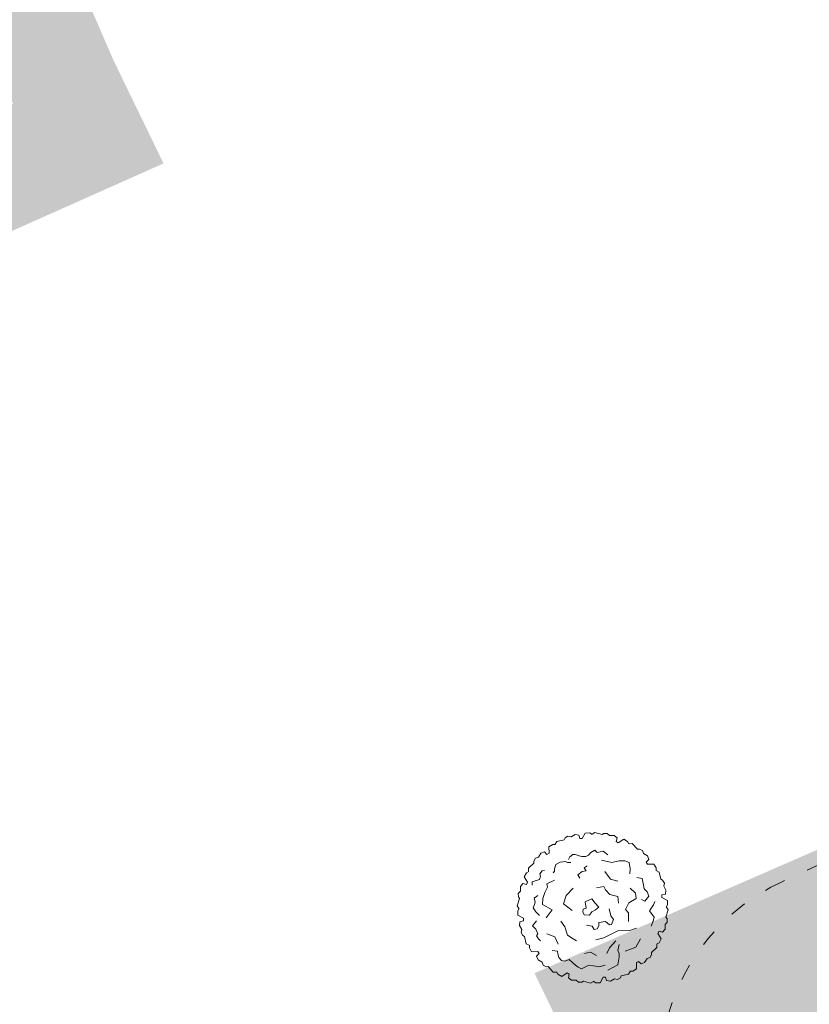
# Model space of a CAD drawing. Header units: millimetres. Extents: x 3267 to 3416, y 1494 to 1704.
# Tile 198 of 256: x 3330.77 to 3336.49, y 1628.74 to 1635.87. Entities that reach past the tile are written whole.
import ezdxf

# ---------------------------------------------------------------- set-up
doc = ezdxf.new("R2010")
doc.units = ezdxf.units.MM
doc.linetypes.add('ACAD_ISO03W100', pattern=[30, 12, -18])
doc.layers.get('0').update_dxf_attribs({"lineweight": 5})
for name, color, linetype, lineweight in [('1_strefa', 7, 'ACAD_ISO03W100', 13), ('1_trawa', 94, 'Continuous', 13), ('drzewa', 96, 'Continuous', 13)]:
    doc.layers.add(name, color=color, linetype=linetype, lineweight=lineweight)
picture_1 = doc.add_image_def('image1.jpg', size_in_pixel=(9921, 7015))

msp = doc.modelspace()

# ---------------------------------------------------------------- hatches: boundary and pattern name
at = {"layer": '1_trawa'}
h = msp.add_hatch(dxfattribs=at)
h.set_pattern_fill('GRASS', color=256, scale=0.02)
h.paths.add_polyline_path([(3334.497, 1628.9652), (3339.0975, 1619.4213), (3348.9953, 1624.3562), (3346.994, 1628.7124), (3349.3865, 1629.9737), (3347.1512, 1634.4877)])
h.paths.add_polyline_path([(3321.0102, 1612.4815), (3332.9325, 1618.2285), (3329.2955, 1625.7736), (3317.3732, 1620.0266)])
h.paths.add_polyline_path([(3364.3966, 1640.3923), (3362.9801, 1643.7026), (3354.9045, 1640.1453), (3358.8282, 1631.2377), (3364.4592, 1633.7181), (3363.2067, 1636.6064), (3362.064, 1639.3526)])
h.paths.add_polyline_path([(3329.5269, 1638.0159), (3330.259, 1638.3334), (3326.1318, 1647.8675), (3310.174, 1640.9595), (3309.0511, 1640.4276), (3314.9073, 1627.2944), (3331.8101, 1634.8316), (3331.4478, 1635.579), (3330.2543, 1638.3314), (3329.5269, 1638.0159), (3330.7204, 1635.2636), (3323.8395, 1632.2798), (3322.6459, 1635.0686)])
h.paths.add_polyline_path([(3333.9168, 1643.3717), (3332.2997, 1647.1008), (3342.8733, 1651.6858), (3346.6663, 1648.736), (3348.1226, 1645.1719), (3343.0771, 1642.984), (3341.0397, 1642.0803), (3340.2172, 1643.9238), (3338.841, 1643.327), (3338.0453, 1645.162)])

# ---------------------------------------------------------------- linework, layer by layer
at = {"color": 251, "linetype": 'Continuous', "lineweight": 5, "true_color": 0x636466}
for p, q in [((3334.3882, 1629.5057), (3334.3725, 1629.454)), ((3334.3725, 1629.454), (3334.3845, 1629.434)), ((3334.3868, 1629.4343), (3334.3765, 1629.4171)), ((3334.3765, 1629.4171), (3334.3766, 1629.3848)), ((3334.3766, 1629.3848), (3334.4174, 1629.3629))]:
    msp.add_line(p, q, dxfattribs=at)
at = {"layer": '1_strefa', "color": 0, "linetype": 'ACAD_ISO03W100', "ltscale": 0.01}
msp.add_lwpolyline([(3339.8317, 1627.7719), (3339.1185, 1629.2951, 0.414214), (3337.124, 1630.0176), (3336.276, 1629.6206, 0.414214), (3335.5536, 1627.626)], format="xyb", dxfattribs=at)
at = {"layer": 'drzewa', "color": 251, "linetype": 'Continuous', "lineweight": 5, "true_color": 0x636466}
for p, q in [((3334.7393, 1629.9577), (3334.7187, 1629.9446)), ((3334.7616, 1629.953), (3334.7393, 1629.9577)), ((3334.7911, 1629.9692), (3334.7616, 1629.953)), ((3334.8184, 1629.9653), (3334.7911, 1629.9692)), ((3334.8257, 1629.9398), (3334.8184, 1629.9653)), ((3334.8651, 1629.9807), (3334.8432, 1629.9398)), ((3334.8974, 1629.9808), (3334.8651, 1629.9807)), ((3334.9147, 1629.9704), (3334.8974, 1629.9808)), ((3334.9343, 1629.9847), (3334.9144, 1629.9727)), ((3334.986, 1629.969), (3334.9343, 1629.9847)), ((3334.9986, 1629.9768), (3334.986, 1629.969)), ((3335.0229, 1629.9779), (3334.9986, 1629.9768)), ((3335.0399, 1629.9626), (3335.0229, 1629.9779)), ((3335.0736, 1629.9619), (3335.0399, 1629.9626)), ((3335.0953, 1629.9449), (3335.0736, 1629.9619)), ((3334.6291, 1629.8974), (3334.6012, 1629.8812)), ((3334.6012, 1629.8812), (3334.6027, 1629.8348)), ((3334.6492, 1629.8971), (3334.6291, 1629.8974)), ((3334.6591, 1629.9193), (3334.6478, 1629.8989)), ((3334.7117, 1629.9316), (3334.6591, 1629.9193)), ((3334.7187, 1629.9446), (3334.7117, 1629.9316)), ((3334.8432, 1629.9398), (3334.8257, 1629.9398)), ((3335.0888, 1629.9192), (3335.0953, 1629.9449)), ((3335.104, 1629.9104), (3335.0888, 1629.9192)), ((3335.1434, 1629.9349), (3335.104, 1629.9104)), ((3335.1714, 1629.9188), (3335.1434, 1629.9349)), ((3335.1812, 1629.9012), (3335.1714, 1629.9188)), ((3335.2054, 1629.9038), (3335.1821, 1629.9034)), ((3335.2423, 1629.8643), (3335.2054, 1629.9038)), ((3334.5429, 1629.8342), (3334.5254, 1629.8054)), ((3334.5685, 1629.8446), (3334.5429, 1629.8342)), ((3334.5875, 1629.8261), (3334.5685, 1629.8446)), ((3334.6027, 1629.8348), (3334.5875, 1629.8261)), ((3334.7533, 1629.8077), (3334.7431, 1629.788)), ((3334.7758, 1629.8252), (3334.7533, 1629.8077)), ((3334.7922, 1629.8252), (3334.7758, 1629.8252)), ((3334.8208, 1629.8143), (3334.7922, 1629.8252)), ((3334.8392, 1629.8099), (3334.8208, 1629.8143)), ((3334.8678, 1629.8099), (3334.8392, 1629.8099)), ((3334.8883, 1629.8208), (3334.8678, 1629.8099)), ((3334.9047, 1629.8406), (3334.8883, 1629.8208)), ((3334.9333, 1629.8559), (3334.9047, 1629.8406)), ((3334.9333, 1629.8559), (3334.9333, 1629.8559)), ((3334.9517, 1629.8406), (3334.9333, 1629.8559)), ((3334.9947, 1629.8494), (3334.9517, 1629.8406)), ((3335.0274, 1629.8231), (3334.9947, 1629.8494)), ((3335.2571, 1629.8648), (3335.2423, 1629.8643)), ((3335.2787, 1629.8536), (3335.2571, 1629.8648)), ((3335.2858, 1629.8319), (3335.2787, 1629.8536)), ((3335.3146, 1629.8144), (3335.2858, 1629.8319)), ((3335.3249, 1629.7888), (3335.3146, 1629.8144)), ((3334.4929, 1629.762), (3334.4535, 1629.7251)), ((3334.5037, 1629.7984), (3334.4924, 1629.7767)), ((3334.4924, 1629.7767), (3334.4929, 1629.762)), ((3334.5254, 1629.8054), (3334.5037, 1629.7984)), ((3334.651, 1629.7529), (3334.6408, 1629.7222)), ((3334.6838, 1629.7704), (3334.651, 1629.7529)), ((3334.7206, 1629.7748), (3334.6838, 1629.7704)), ((3334.7349, 1629.7682), (3334.7206, 1629.7748)), ((3334.7594, 1629.7661), (3334.7349, 1629.7682)), ((3334.8781, 1629.742), (3334.8556, 1629.7288)), ((3335.0581, 1629.7661), (3334.9824, 1629.7836)), ((3335.1092, 1629.7792), (3335.0581, 1629.7661)), ((3335.1522, 1629.7792), (3335.1092, 1629.7792)), ((3335.1828, 1629.7661), (3335.1522, 1629.7792)), ((3335.191, 1629.7222), (3335.1828, 1629.7661)), ((3335.3064, 1629.7698), (3335.3249, 1629.7888)), ((3335.3152, 1629.7546), (3335.3064, 1629.7698)), ((3335.3616, 1629.756), (3335.3152, 1629.7546)), ((3335.3778, 1629.7281), (3335.3616, 1629.756)), ((3334.4384, 1629.6911), (3334.4224, 1629.6631)), ((3334.456, 1629.7009), (3334.4384, 1629.6911)), ((3334.4535, 1629.7251), (3334.4539, 1629.7018)), ((3334.5406, 1629.6674), (3334.5344, 1629.6433)), ((3334.5528, 1629.7069), (3334.5365, 1629.685)), ((3334.5365, 1629.685), (3334.5406, 1629.6674)), ((3334.5692, 1629.7091), (3334.5528, 1629.7069)), ((3334.6429, 1629.7047), (3334.6326, 1629.6915)), ((3334.6408, 1629.7222), (3334.6429, 1629.7047)), ((3334.8413, 1629.7025), (3334.8106, 1629.6784)), ((3334.8106, 1629.6784), (3334.8249, 1629.6543)), ((3334.872, 1629.7069), (3334.8413, 1629.7025)), ((3334.8556, 1629.7288), (3334.872, 1629.7069)), ((3335.0069, 1629.7025), (3335.0479, 1629.6455)), ((3335.187, 1629.685), (3335.191, 1629.7222)), ((3335.3774, 1629.708), (3335.3778, 1629.7281)), ((3335.3997, 1629.6981), (3335.3793, 1629.7094)), ((3335.4119, 1629.6455), (3335.3997, 1629.6981)), ((3334.3953, 1629.5932), (3334.3946, 1629.5596)), ((3334.4123, 1629.615), (3334.3953, 1629.5932)), ((3334.438, 1629.6085), (3334.4123, 1629.615)), ((3334.4224, 1629.6631), (3334.4468, 1629.6237)), ((3334.4468, 1629.6237), (3334.438, 1629.6085)), ((3334.5344, 1629.6433), (3334.4792, 1629.6258)), ((3334.4792, 1629.6258), (3334.4792, 1629.6017)), ((3334.6408, 1629.639), (3334.5876, 1629.6127)), ((3334.5876, 1629.6127), (3334.5917, 1629.5886)), ((3335.0479, 1629.6455), (3335.1011, 1629.6324)), ((3335.277, 1629.6503), (3335.2381, 1629.6587)), ((3335.2872, 1629.6017), (3335.277, 1629.6503)), ((3335.2913, 1629.5754), (3335.2872, 1629.6017)), ((3335.4249, 1629.6386), (3335.4119, 1629.6455)), ((3335.4381, 1629.618), (3335.4249, 1629.6386)), ((3335.4333, 1629.5957), (3335.4381, 1629.618)), ((3335.4495, 1629.5661), (3335.4333, 1629.5957)), ((3334.3946, 1629.5596), (3334.3793, 1629.5426)), ((3334.3793, 1629.5426), (3334.3804, 1629.5182)), ((3334.5201, 1629.5272), (3334.4956, 1629.5096)), ((3334.5713, 1629.5491), (3334.557, 1629.5074)), ((3334.5917, 1629.5886), (3334.5713, 1629.5491)), ((3334.7267, 1629.5272), (3334.7083, 1629.468)), ((3334.7778, 1629.582), (3334.7267, 1629.5272)), ((3334.9456, 1629.5841), (3334.9988, 1629.5929)), ((3334.9988, 1629.5929), (3335.011, 1629.5688)), ((3335.011, 1629.5688), (3335.0438, 1629.536)), ((3335.0438, 1629.536), (3335.1011, 1629.5206)), ((3335.2279, 1629.5447), (3335.191, 1629.582)), ((3335.234, 1629.5074), (3335.2279, 1629.5447)), ((3335.3138, 1629.5535), (3335.2913, 1629.5754)), ((3335.2974, 1629.4877), (3335.326, 1629.5228)), ((3335.326, 1629.5228), (3335.3138, 1629.5535)), ((3335.4201, 1629.5316), (3335.4456, 1629.5388)), ((3335.4201, 1629.514), (3335.4201, 1629.5316)), ((3335.4456, 1629.5388), (3335.4495, 1629.5661)), ((3334.3804, 1629.5182), (3334.3882, 1629.5057)), ((3334.4976, 1629.4636), (3334.4874, 1629.4395)), ((3334.4956, 1629.5096), (3334.4997, 1629.4921)), ((3334.5017, 1629.479), (3334.4976, 1629.4636)), ((3334.4997, 1629.4921), (3334.5017, 1629.479)), ((3334.557, 1629.5074), (3334.5549, 1629.4636)), ((3334.5549, 1629.4636), (3334.6244, 1629.4242)), ((3334.7083, 1629.468), (3334.7697, 1629.4198)), ((3334.9129, 1629.5031), (3334.8637, 1629.4812)), ((3334.8637, 1629.4812), (3334.872, 1629.4373)), ((3334.9374, 1629.4724), (3334.9129, 1629.5031)), ((3334.962, 1629.4426), (3334.9374, 1629.4724)), ((3335.1011, 1629.5206), (3335.1051, 1629.4724)), ((3335.1563, 1629.4264), (3335.1808, 1629.4746)), ((3335.1808, 1629.4746), (3335.234, 1629.5074)), ((3335.2729, 1629.4987), (3335.2974, 1629.4877)), ((3335.3301, 1629.4176), (3335.3588, 1629.4614)), ((3335.3588, 1629.4614), (3335.369, 1629.4833)), ((3335.461, 1629.4921), (3335.4201, 1629.514)), ((3335.4508, 1629.4426), (3335.4611, 1629.4598)), ((3335.4611, 1629.4598), (3335.461, 1629.4921)), ((3334.4874, 1629.4395), (3334.5058, 1629.4089)), ((3334.5058, 1629.4089), (3334.5344, 1629.3825)), ((3334.6244, 1629.4242), (3334.5815, 1629.365)), ((3334.8494, 1629.4286), (3334.8474, 1629.4089)), ((3334.8474, 1629.4089), (3334.8556, 1629.3869)), ((3334.872, 1629.4373), (3334.8494, 1629.4286)), ((3334.8556, 1629.3869), (3334.8944, 1629.3848)), ((3334.8944, 1629.3848), (3334.9129, 1629.4089)), ((3334.9129, 1629.4089), (3334.9394, 1629.4242)), ((3334.9394, 1629.4242), (3334.962, 1629.4426)), ((3335.0499, 1629.3803), (3335.0376, 1629.4308)), ((3335.0704, 1629.3541), (3335.0499, 1629.3803)), ((3335.1767, 1629.4023), (3335.1563, 1629.4264)), ((3335.1787, 1629.3387), (3335.1767, 1629.4023)), ((3335.3649, 1629.3716), (3335.3301, 1629.4176)), ((3335.4494, 1629.3712), (3335.4651, 1629.4229)), ((3335.4651, 1629.4229), (3335.4531, 1629.4429)), ((3334.3919, 1629.3381), (3334.3881, 1629.3108)), ((3334.3881, 1629.3108), (3334.4043, 1629.2812)), ((3334.4174, 1629.3453), (3334.3919, 1629.3381)), ((3334.4174, 1629.3629), (3334.4174, 1629.3453)), ((3334.5119, 1629.3453), (3334.4833, 1629.3081)), ((3334.4833, 1629.3081), (3334.5058, 1629.2839)), ((3334.6878, 1629.3431), (3334.7165, 1629.3015)), ((3334.874, 1629.3124), (3334.9149, 1629.3058)), ((3334.9517, 1629.2861), (3334.962, 1629.3081)), ((3334.962, 1629.3321), (3335.011, 1629.3387)), ((3334.962, 1629.3081), (3334.962, 1629.3321)), ((3335.011, 1629.3387), (3335.0397, 1629.3146)), ((3335.0397, 1629.3146), (3335.054, 1629.3168)), ((3335.054, 1629.3168), (3335.0704, 1629.3541)), ((3335.3424, 1629.3058), (3335.3588, 1629.3497)), ((3335.3588, 1629.3497), (3335.3649, 1629.3716)), ((3335.4423, 1629.2837), (3335.443, 1629.3173)), ((3335.443, 1629.3173), (3335.4582, 1629.3343)), ((3335.4572, 1629.3587), (3335.4494, 1629.3712)), ((3335.4582, 1629.3343), (3335.4572, 1629.3587)), ((3334.4043, 1629.2812), (3334.3995, 1629.2589)), ((3334.3995, 1629.2589), (3334.4127, 1629.2383)), ((3334.4127, 1629.2383), (3334.4257, 1629.2314)), ((3334.5058, 1629.2839), (3334.5201, 1629.2511)), ((3334.5058, 1629.2839), (3334.5058, 1629.2839)), ((3334.5201, 1629.2511), (3334.5119, 1629.2357)), ((3334.5856, 1629.2511), (3334.6449, 1629.2291)), ((3334.7165, 1629.3015), (3334.7349, 1629.2401)), ((3334.7349, 1629.2401), (3334.7778, 1629.2138)), ((3334.9149, 1629.3058), (3334.9292, 1629.2817)), ((3334.9292, 1629.2817), (3334.9517, 1629.2861)), ((3335.1011, 1629.2729), (3334.9988, 1629.2204)), ((3335.187, 1629.2752), (3335.1011, 1629.2729)), ((3335.236, 1629.2905), (3335.187, 1629.2752)), ((3335.3908, 1629.2532), (3335.3995, 1629.2684)), ((3335.4152, 1629.2138), (3335.3908, 1629.2532)), ((3335.3995, 1629.2684), (3335.4252, 1629.2619)), ((3335.4252, 1629.2619), (3335.4423, 1629.2837)), ((3334.4257, 1629.2314), (3334.4379, 1629.1788)), ((3334.4379, 1629.1788), (3334.4583, 1629.1675)), ((3334.4601, 1629.1689), (3334.4598, 1629.1488)), ((3334.5119, 1629.2357), (3334.5263, 1629.2138)), ((3334.5263, 1629.2138), (3334.5406, 1629.2007)), ((3334.6449, 1629.2291), (3334.6694, 1629.1744)), ((3334.7778, 1629.2138), (3334.8004, 1629.1984)), ((3334.9988, 1629.2204), (3334.9415, 1629.2072)), ((3335.0397, 1629.1481), (3335.0867, 1629.1984)), ((3335.1112, 1629.1721), (3335.1011, 1629.1305)), ((3335.2319, 1629.1546), (3335.2647, 1629.2138)), ((3335.3816, 1629.176), (3335.3992, 1629.1858)), ((3335.3841, 1629.1518), (3335.3837, 1629.1751)), ((3335.3992, 1629.1858), (3335.4152, 1629.2138)), ((3334.4598, 1629.1488), (3334.476, 1629.1209)), ((3334.476, 1629.1209), (3334.5224, 1629.1223)), ((3334.5312, 1629.1071), (3334.5127, 1629.0881)), ((3334.5224, 1629.1223), (3334.5312, 1629.1071)), ((3334.6244, 1629.1283), (3334.6633, 1629.124)), ((3334.6633, 1629.124), (3334.6654, 1629.1064)), ((3334.6654, 1629.1064), (3334.6735, 1629.0779)), ((3334.8597, 1629.1086), (3334.9026, 1629.1174)), ((3334.9026, 1629.1174), (3334.9456, 1629.0933)), ((3335.0212, 1629.1086), (3335.0397, 1629.1481)), ((3335.1011, 1629.1305), (3335.1112, 1629.1086)), ((3335.1112, 1629.1086), (3335.1112, 1629.0845)), ((3335.1542, 1629.124), (3335.2319, 1629.1546)), ((3335.3339, 1629.0785), (3335.3452, 1629.1002)), ((3335.3447, 1629.1149), (3335.3841, 1629.1518)), ((3335.3452, 1629.1002), (3335.3447, 1629.1149)), ((3334.5127, 1629.0881), (3334.523, 1629.0625)), ((3334.523, 1629.0625), (3334.5518, 1629.045)), ((3334.5518, 1629.045), (3334.5589, 1629.0233)), ((3334.5589, 1629.0233), (3334.5805, 1629.0121)), ((3334.6735, 1629.0779), (3334.6919, 1629.0582)), ((3334.6919, 1629.0582), (3334.7185, 1629.0516)), ((3334.7185, 1629.0516), (3334.7492, 1629.0648)), ((3334.7492, 1629.0648), (3334.7738, 1629.0407)), ((3334.7738, 1629.0407), (3334.7942, 1629.0231)), ((3334.7942, 1629.0231), (3334.8126, 1629.0078)), ((3334.966, 1629.0121), (3335.009, 1629.0231)), ((3335.1011, 1629.0253), (3335.0274, 1628.9859)), ((3335.1112, 1629.0845), (3335.1011, 1629.0253)), ((3335.2349, 1629.0421), (3335.2501, 1629.0508)), ((3335.2364, 1628.9957), (3335.2349, 1629.0421)), ((3335.2501, 1629.0508), (3335.2691, 1629.0323)), ((3335.2691, 1629.0323), (3335.2947, 1629.0427)), ((3335.2947, 1629.0427), (3335.3122, 1629.0715)), ((3335.3122, 1629.0715), (3335.3339, 1629.0785)), ((3334.5805, 1629.0121), (3334.5953, 1629.0126)), ((3334.5953, 1629.0126), (3334.6322, 1628.9731)), ((3334.6322, 1628.9731), (3334.6555, 1628.9735)), ((3334.6564, 1628.9757), (3334.6662, 1628.9581)), ((3334.6662, 1628.9581), (3334.6941, 1628.942)), ((3334.6941, 1628.942), (3334.7336, 1628.9665)), ((3334.7336, 1628.9665), (3334.7488, 1628.9577)), ((3334.7488, 1628.9577), (3334.7423, 1628.932)), ((3334.8126, 1629.0078), (3334.8372, 1628.9968)), ((3334.8372, 1628.9968), (3334.8863, 1629.0209)), ((3334.8863, 1629.0209), (3334.9251, 1629.0187)), ((3334.9251, 1629.0187), (3334.966, 1629.0121)), ((3335.1258, 1628.9453), (3335.1785, 1628.9576)), ((3335.1785, 1628.9576), (3335.1897, 1628.978)), ((3335.1884, 1628.9798), (3335.2085, 1628.9795)), ((3335.2085, 1628.9795), (3335.2364, 1628.9957)), ((3334.7423, 1628.932), (3334.764, 1628.915)), ((3334.764, 1628.915), (3334.7977, 1628.9143)), ((3334.7977, 1628.9143), (3334.8146, 1628.899)), ((3334.8146, 1628.899), (3334.839, 1628.9001)), ((3334.839, 1628.9001), (3334.8515, 1628.9079)), ((3334.8515, 1628.9079), (3334.9032, 1628.8922)), ((3334.9032, 1628.8922), (3334.9232, 1628.9042)), ((3334.9229, 1628.9065), (3334.9402, 1628.8961)), ((3334.9402, 1628.8961), (3334.9724, 1628.8962)), ((3334.9724, 1628.8962), (3334.9944, 1628.9371)), ((3334.9944, 1628.9371), (3335.0119, 1628.9371)), ((3335.0119, 1628.9371), (3335.0191, 1628.9116)), ((3335.0191, 1628.9116), (3335.0465, 1628.9077)), ((3335.0465, 1628.9077), (3335.076, 1628.9239)), ((3335.076, 1628.9239), (3335.0983, 1628.9192)), ((3335.0983, 1628.9192), (3335.1189, 1628.9323)), ((3335.1189, 1628.9323), (3335.1258, 1628.9453))]:
    msp.add_line(p, q, dxfattribs=at)

# ---------------------------------------------------------------- pictures from other files: only their frames are drawn
image = msp.add_image(picture_1, insert=(3267.0464, 1704.245), size_in_units=(210.4454, 148.803), rotation=-90, dxfattribs=dict(fade=42))
image.dxf.flags = 7

doc.saveas('drawing.dxf')
